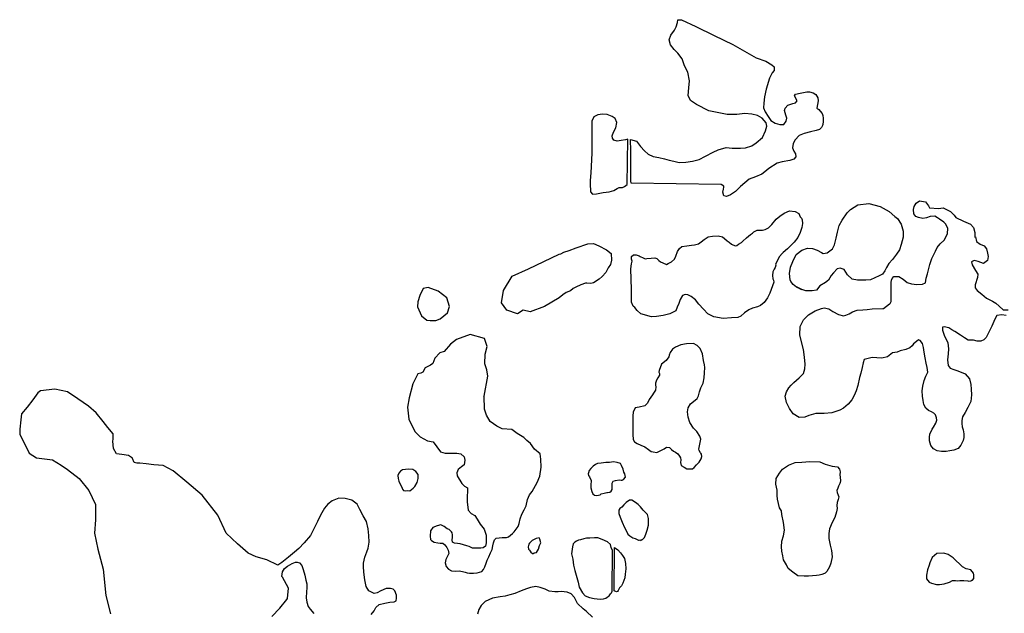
# Model space of a CAD drawing. Extents: x 207100 to 288932, y 751748 to 816283.
# Tile 6 of 7: x 257666 to 275080, y 805782 to 816283. Entities that reach past the tile are written whole.
import ezdxf

# ---------------------------------------------------------------- set-up
doc = ezdxf.new("R2010")
doc.units = 0
doc.header["$LTSCALE"] = 800
doc.layers.add('WETLANDS', color=3, linetype='CONTINUOUS')

msp = doc.modelspace()

# ---------------------------------------------------------------- linework, layer by layer
at = {"layer": 'WETLANDS', "color": 0}
for points in [[(270074, 813365), (268481, 813392), (268477, 813430), (268476, 813523), (268472, 813961), (268469, 814163), (268577, 814132), (268647, 814042), (268714, 813962), (268780, 813905), (268871, 813861), (268970, 813843), (269068, 813819), (269154, 813799), (269234, 813778), (269327, 813758), (269445, 813765), (269568, 813779), (269685, 813808), (269793, 813866), (269929, 813941), (270022, 813983), (270162, 814021), (270268, 814011), (270415, 814010), (270504, 814016), (270615, 814051), (270693, 814103), (270804, 814201), (270859, 814314), (270879, 814400), (270867, 814461), (270797, 814543), (270718, 814586), (270614, 814611), (270490, 814621), (270347, 814607), (270178, 814606), (269855, 814669), (269639, 814780), (269529, 814855), (269491, 814942), (269500, 815080), (269512, 815199), (269481, 815355), (269425, 815468), (269380, 815588), (269304, 815689), (269244, 815755), (269178, 815836), (269152, 815927), (269182, 816010), (269246, 816100), (269274, 816156), (269302, 816235), (269304, 816278), (269373, 816283), (269624, 816161), (269946, 816005), (270281, 815841), (270693, 815608), (270862, 815547), (270968, 815484), (271011, 815446), (271008, 815386), (270974, 815340), (270926, 815250), (270869, 815055), (270841, 814917), (270827, 814807), (270824, 814725), (270852, 814651), (270906, 814569), (270951, 814502), (271026, 814450), (271109, 814426), (271178, 814430), (271223, 814488), (271233, 814541), (271219, 814592), (271194, 814678), (271205, 814716), (271252, 814771), (271339, 814798), (271385, 814814), (271416, 814848), (271369, 814938), (271387, 814968), (271471, 814984), (271588, 815005), (271633, 815005), (271698, 814990), (271744, 814961), (271783, 814900), (271790, 814847), (271779, 814783), (271767, 814720), (271799, 814692), (271823, 814663), (271857, 814622), (271870, 814588), (271878, 814538), (271878, 814506), (271876, 814480), (271869, 814429), (271863, 814411), (271848, 814376), (271814, 814340), (271754, 814321), (271653, 814297), (271543, 814267), (271450, 814234), (271379, 814159), (271344, 814095), (271334, 814016), (271355, 813959), (271385, 813909), (271395, 813856), (271357, 813818), (271285, 813790), (271149, 813767), (271065, 813745), (270914, 813650), (270842, 813589), (270789, 813549), (270682, 813503), (270567, 813460), (270415, 813334), (270324, 813241), (270235, 813184), (270165, 813157), (270122, 813164), (270102, 813234), (270114, 813285), (270119, 813318), (270122, 813340)], [(268412, 813368), (268424, 814167), (268381, 814160), (268302, 814146), (268234, 814131), (268177, 814151), (268153, 814185), (268147, 814229), (268167, 814293), (268212, 814367), (268229, 814465), (268199, 814535), (268144, 814571), (268054, 814608), (267974, 814612), (267894, 814599), (267818, 814562), (267786, 814488), (267785, 814318), (267787, 813924), (267770, 813575), (267755, 813441), (267757, 813346), (267763, 813277), (267763, 813237), (267797, 813198), (267868, 813200), (267988, 813223), (268089, 813240), (268177, 813264), (268231, 813298), (268271, 813315), (268326, 813317), (268363, 813330)], [(271496, 811510), (271406, 811552), (271344, 811596), (271304, 811653), (271292, 811681), (271291, 811682), (271284, 811790), (271297, 811903), (271339, 812003), (271400, 812129), (271500, 812206), (271598, 812241), (271685, 812238), (271770, 812207), (271846, 812163), (271875, 812147), (271947, 812159), (272039, 812227), (272075, 812299), (272104, 812417), (272130, 812525), (272159, 812641), (272211, 812739), (272300, 812864), (272358, 812928), (272490, 813005), (272687, 813029), (272882, 812981), (273041, 812890), (273147, 812803), (273190, 812763), (273257, 812668), (273291, 812540), (273289, 812434), (273255, 812308), (273225, 812211), (273172, 812133), (273101, 812041), (273040, 811968), (272998, 811901), (272966, 811839), (272925, 811782), (272868, 811749), (272716, 811682), (272630, 811677), (272563, 811676), (272482, 811675), (272387, 811694), (272308, 811768), (272250, 811864), (272177, 811886), (272122, 811875), (272057, 811806), (272018, 811755), (271972, 811677), (271917, 811632), (271817, 811576), (271758, 811497), (271683, 811484), (271571, 811486), (271498, 811510), (271414, 811553)], [(270934, 811447), (270890, 811361), (270832, 811282), (270768, 811226), (270715, 811201), (270628, 811181), (270560, 811149), (270483, 811100), (270418, 811041), (270365, 811014), (270257, 811011), (270108, 810996), (269943, 811024), (269835, 811081), (269759, 811163), (269680, 811252), (269618, 811325), (269541, 811386), (269482, 811413), (269434, 811420), (269389, 811403), (269350, 811331), (269322, 811264), (269295, 811198), (269270, 811135), (269165, 811080), (269044, 811051), (268930, 811033), (268839, 811028), (268653, 811078), (268586, 811139), (268544, 811192), (268519, 811214), (268489, 811287), (268488, 811507), (268476, 811878), (268488, 811961), (268496, 812013), (268487, 812044), (268486, 812094), (268520, 812122), (268571, 812124), (268620, 812105), (268641, 812092), (268692, 812072), (268728, 812055), (268755, 812056), (268834, 812064), (268897, 812070), (268937, 812056), (268970, 812025), (268998, 811997), (269041, 811980), (269105, 811954), (269134, 811967), (269197, 812000), (269249, 812048), (269272, 812098), (269302, 812180), (269336, 812238), (269378, 812272), (269463, 812282), (269547, 812294), (269599, 812300), (269670, 812319), (269717, 812352), (269773, 812395), (269842, 812439), (269920, 812456), (270022, 812459), (270094, 812441), (270132, 812414), (270179, 812371), (270214, 812347), (270257, 812311), (270319, 812283), (270351, 812289), (270380, 812310), (270432, 812343), (270455, 812365), (270523, 812424), (270590, 812485), (270624, 812507), (270653, 812529), (270662, 812534), (270708, 812560), (270802, 812562), (270850, 812573), (270908, 812600), (270971, 812660), (271046, 812756), (271111, 812806), (271188, 812861), (271279, 812899), (271381, 812892), (271444, 812857), (271471, 812798), (271494, 812771), (271505, 812742), (271512, 812677), (271501, 812605), (271487, 812574), (271467, 812516), (271431, 812430), (271366, 812347), (271302, 812286), (271248, 812229), (271170, 812162), (271166, 812160), (271150, 812147), (271103, 812094), (271036, 811959), (271040, 811938), (271030, 811897), (271010, 811869), (270986, 811821), (270983, 811759), (270988, 811696), (270998, 811676), (271006, 811637)], [(267209, 811362), (266949, 811208), (266695, 811113), (266568, 811145), (266473, 811081), (266283, 811145), (266188, 811272), (266220, 811494), (266378, 811747), (266664, 811874), (267210, 812132), (267234, 812140), (267289, 812169), (267382, 812197), (267510, 812246), (267715, 812319), (267812, 812323), (267910, 812284), (268046, 812211), (268129, 812146), (268133, 812027), (268116, 811953), (268076, 811895), (268033, 811808), (267968, 811741), (267912, 811692), (267813, 811625), (267768, 811618), (267696, 811621), (267672, 811619), (267588, 811591), (267502, 811554), (267455, 811527), (267406, 811485), (267332, 811457), (267273, 811417)], [(265230, 811100), (265265, 811211), (265218, 811365), (265067, 811483), (264893, 811544), (264800, 811526), (264745, 811403), (264708, 811293), (264703, 811205), (264772, 811045), (264869, 810969), (264928, 810964), (265027, 810963), (265103, 810989)], [(269713, 808864), (269695, 808918), (269644, 808998), (269586, 809059), (269521, 809157), (269490, 809254), (269476, 809343), (269486, 809418), (269529, 809485), (269583, 809529), (269646, 809581), (269672, 809628), (269688, 809702), (269711, 809772), (269752, 809853), (269770, 809947), (269780, 810038), (269781, 810130), (269775, 810175), (269775, 810176), (269763, 810254), (269744, 810373), (269700, 810469), (269647, 810522), (269581, 810555), (269457, 810548), (269359, 810530), (269263, 810489), (269211, 810456), (269172, 810397), (269154, 810351), (269146, 810319), (269098, 810253), (269015, 810190), (268976, 810075), (268973, 810049), (268983, 810026), (268981, 809994), (268950, 809945), (268927, 809904), (268914, 809851), (268912, 809817), (268918, 809789), (268909, 809729), (268876, 809676), (268856, 809645), (268801, 809563), (268770, 809500), (268720, 809454), (268625, 809431), (268553, 809416), (268515, 809338), (268510, 809277), (268510, 809212), (268508, 809077), (268510, 808942), (268514, 808856), (268539, 808813), (268585, 808785), (268653, 808756), (268722, 808728), (268789, 808679), (268834, 808646), (268867, 808636), (268933, 808628), (268994, 808658), (269064, 808693), (269106, 808719), (269156, 808714), (269195, 808682), (269228, 808651), (269262, 808634), (269304, 808603), (269337, 808563), (269354, 808534), (269359, 808494), (269354, 808449), (269367, 808397), (269420, 808368), (269465, 808339), (269564, 808336), (269594, 808364), (269638, 808410), (269684, 808454), (269718, 808517), (269730, 808556), (269726, 808598), (269710, 808617), (269707, 808623), (269685, 808660), (269677, 808683)], [(268161, 808119), (268203, 808129), (268270, 808143), (268306, 808139), (268322, 808137), (268348, 808147), (268380, 808189), (268366, 808248), (268351, 808279), (268341, 808333), (268310, 808395), (268290, 808432), (268233, 808452), (268170, 808460), (268097, 808447), (268030, 808448), (267950, 808436), (267887, 808430), (267852, 808412), (267808, 808383), (267769, 808344), (267740, 808307), (267726, 808267), (267721, 808248), (267727, 808220), (267746, 808198), (267772, 808130), (267768, 808048), (267767, 808000), (267784, 807939), (267805, 807895), (267830, 807871), (267872, 807866), (267933, 807880), (267948, 807896), (267951, 807898), (268006, 807909), (268049, 807916), (268063, 807921), (268101, 807924), (268125, 807945), (268142, 807972), (268146, 807978), (268144, 808005), (268144, 808031), (268145, 808081)], [(271615, 806437), (271539, 806438), (271428, 806447), (271341, 806507), (271260, 806574), (271227, 806641), (271174, 806726), (271161, 806799), (271143, 806879), (271137, 806960), (271147, 807057), (271175, 807154), (271191, 807253), (271174, 807388), (271147, 807531), (271137, 807595), (271104, 807650), (271089, 807724), (271068, 807801), (271061, 807864), (271062, 807963), (271037, 808067), (271047, 808169), (271102, 808263), (271155, 808332), (271265, 808400), (271379, 808449), (271497, 808456), (271641, 808465), (271816, 808462), (271910, 808420), (272035, 808385), (272128, 808371), (272167, 808334), (272177, 808284), (272171, 808231), (272176, 808191), (272182, 808128), (272180, 808097), (272172, 808079), (272145, 808031), (272134, 807997), (272120, 807952), (272125, 807917), (272144, 807874), (272152, 807843), (272141, 807793), (272124, 807743), (272120, 807688), (272125, 807637), (272115, 807574), (272081, 807474), (272034, 807389), (271991, 807276), (271974, 807191), (271977, 807108), (272003, 806988), (272024, 806895), (272036, 806780), (272014, 806666), (271991, 806606), (271943, 806524), (271911, 806491), (271900, 806488), (271898, 806486), (271852, 806470), (271806, 806459), (271758, 806448)], [(264567, 807948), (264626, 807995), (264653, 808023), (264698, 808094), (264714, 808167), (264712, 808236), (264673, 808289), (264621, 808324), (264544, 808334), (264435, 808321), (264402, 808296), (264370, 808261), (264355, 808217), (264357, 808165), (264371, 808117), (264404, 808053), (264424, 808015), (264439, 807975), (264453, 807956), (264493, 807949), (264517, 807954)], [(268645, 807072), (268681, 807088), (268717, 807120), (268741, 807182), (268763, 807254), (268788, 807338), (268789, 807460), (268769, 807532), (268695, 807608), (268646, 807664), (268606, 807706), (268558, 807743), (268491, 807786), (268452, 807786), (268393, 807742), (268350, 807703), (268317, 807662), (268280, 807638), (268264, 807605), (268262, 807546), (268284, 807483), (268307, 807421), (268320, 807392), (268365, 807300), (268401, 807233), (268421, 807184), (268457, 807150), (268509, 807118), (268553, 807104), (268609, 807078), (268624, 807078), (268683, 807085)], [(266807, 806857), (266843, 806918), (266859, 806979), (266882, 807028), (266864, 807093), (266853, 807117), (266800, 807105), (266729, 807069), (266685, 807024), (266669, 807006), (266657, 806960), (266665, 806917), (266685, 806899), (266705, 806862), (266736, 806837), (266748, 806838), (266767, 806849), (266778, 806853)], [(268146, 806172), (268153, 806893), (268129, 806945), (268114, 807001), (268061, 807044), (267970, 807088), (267890, 807114), (267835, 807119), (267751, 807113), (267691, 807109), (267644, 807102), (267586, 807082), (267550, 807075), (267514, 807059), (267484, 807042), (267457, 807011), (267444, 806956), (267428, 806835), (267447, 806738), (267463, 806631), (267487, 806537), (267519, 806418), (267543, 806334), (267562, 806242), (267619, 806142), (267666, 806089), (267746, 806062), (267828, 806046), (267880, 806038), (267941, 806032), (267990, 806035), (268033, 806050), (268055, 806067), (268089, 806090), (268116, 806124), (268134, 806141)], [(268181, 806179), (268188, 806945), (268244, 806902), (268293, 806852), (268326, 806806), (268360, 806754), (268382, 806664), (268386, 806567), (268376, 806477), (268370, 806409), (268336, 806313), (268307, 806269), (268276, 806234), (268253, 806188), (268239, 806170), (268221, 806159)], [(274539, 806396), (274542, 806461), (274536, 806490), (274489, 806551), (274406, 806569), (274340, 806605), (274290, 806655), (274227, 806711), (274177, 806763), (274086, 806822), (274009, 806848), (273885, 806840), (273806, 806768), (273766, 806674), (273751, 806633), (273719, 806550), (273705, 806458), (273706, 806389), (273751, 806332), (273792, 806314), (273880, 806292), (273934, 806293), (274018, 806305), (274110, 806335), (274163, 806364), (274217, 806365), (274260, 806356), (274293, 806365), (274329, 806361), (274367, 806362), (274435, 806354), (274455, 806352), (274488, 806357), (274507, 806366), (274515, 806370)]]:
    msp.add_lwpolyline(points, close=True, dxfattribs=at)
for points in [[(275114, 811050), (275039, 811060), (274949, 811047), (274910, 810985), (274857, 810864), (274798, 810742), (274761, 810660), (274719, 810620), (274663, 810598), (274603, 810595), (274534, 810611), (274444, 810612), (274377, 810654), (274307, 810702), (274203, 810765), (274150, 810799), (274097, 810831), (274015, 810851), (273985, 810841), (273989, 810792), (274018, 810702), (274079, 810566), (274093, 810463), (274088, 810372), (274076, 810267), (274089, 810168), (274122, 810118), (274190, 810095), (274261, 810074), (274386, 810016), (274463, 809932), (274487, 809829), (274497, 809745), (274501, 809649), (274491, 809528), (274433, 809420), (274388, 809334), (274339, 809255), (274331, 809193), (274332, 809142), (274336, 809080), (274353, 809025), (274362, 808957), (274366, 808891), (274354, 808839), (274311, 808754), (274263, 808699), (274185, 808666), (274119, 808656), (274052, 808644), (273969, 808645), (273890, 808658), (273827, 808693), (273783, 808753), (273760, 808832), (273755, 808900), (273763, 808949), (273806, 809037), (273829, 809072), (273868, 809147), (273886, 809197), (273882, 809239), (273861, 809290), (273831, 809320), (273792, 809343), (273742, 809367), (273693, 809413), (273657, 809474), (273643, 809545), (273633, 809624), (273627, 809719), (273638, 809800), (273660, 809898), (273690, 809975), (273729, 810046), (273714, 810132), (273697, 810206), (273683, 810299), (273663, 810402), (273652, 810484), (273633, 810552), (273594, 810610), (273563, 810617), (273529, 810592), (273472, 810549), (273451, 810515), (273410, 810476), (273337, 810446), (273238, 810424), (273188, 810404), (273102, 810391), (273012, 810317), (272913, 810298), (272824, 810300), (272745, 810308), (272673, 810289), (272602, 810271), (272584, 810211), (272566, 810131), (272541, 810032), (272522, 809951), (272490, 809813), (272460, 809719), (272425, 809636), (272383, 809559), (272319, 809479), (272236, 809410), (272172, 809378), (272032, 809329), (271892, 809315), (271807, 809318), (271747, 809316), (271626, 809283), (271552, 809250), (271454, 809244), (271347, 809308), (271281, 809404), (271231, 809510), (271202, 809622), (271229, 809699), (271269, 809771), (271313, 809819), (271360, 809867), (271450, 809946), (271531, 810025), (271555, 810104), (271558, 810189), (271546, 810311), (271529, 810446), (271484, 810629), (271463, 810710), (271468, 810858), (271528, 810971), (271616, 811064), (271737, 811133), (271850, 811176), (271892, 811184), (271977, 811169), (272050, 811123), (272145, 811070), (272237, 811044), (272280, 811054), (272334, 811082), (272397, 811114), (272479, 811143), (272578, 811150), (272653, 811158), (272744, 811169), (272932, 811172), (272941, 811172), (273051, 811255), (273063, 811262), (273078, 811295), (273079, 811308), (273081, 811323), (273080, 811388), (273079, 811426), (273080, 811473), (273080, 811533), (273080, 811565), (273079, 811591), (273079, 811594), (273081, 811631), (273085, 811674), (273094, 811706), (273124, 811738), (273213, 811740), (273294, 811691), (273365, 811633), (273441, 811612), (273534, 811599), (273636, 811602), (273686, 811628), (273701, 811712), (273723, 811788), (273764, 811954), (273800, 812060), (273866, 812190), (273895, 812254), (273948, 812320), (274015, 812380), (274078, 812496), (274080, 812592), (274038, 812673), (274008, 812703), (273936, 812757), (273896, 812776), (273850, 812805), (273768, 812804), (273706, 812779), (273642, 812763), (273564, 812782), (273513, 812803), (273483, 812849), (273475, 812928), (273486, 812978), (273501, 813010), (273521, 813039), (273580, 813077), (273684, 813059), (273742, 812990), (273760, 812956), (273917, 812945), (274000, 812956), (274131, 812889), (274194, 812822), (274225, 812786), (274357, 812720), (274481, 812666), (274535, 812605), (274561, 812516), (274558, 812437), (274573, 812442), (274589, 812358), (274653, 812314), (274727, 812282), (274763, 812232), (274784, 812152), (274795, 812096), (274785, 812021), (274711, 811967), (274668, 811988), (274618, 812005), (274550, 812022), (274498, 812002), (274514, 811946), (274568, 811848), (274615, 811783), (274607, 811724), (274567, 811590), (274566, 811539), (274603, 811494), (274683, 811427), (274768, 811358), (274872, 811304), (274933, 811268), (274988, 811217), (275061, 811152), (275146, 811152)], [(265876, 809612), (265878, 809622), (265948, 809978), (265926, 810091), (265890, 810194), (265899, 810367), (265932, 810500), (265887, 810641), (265632, 810713), (265390, 810627), (265284, 810540), (265173, 810415), (265099, 810387), (265010, 810298), (264974, 810202), (264929, 810172), (264839, 810127), (264799, 810046), (264763, 810031), (264706, 810019), (264621, 809841), (264553, 809592), (264523, 809427), (264548, 809218), (264653, 808999), (264751, 808901), (264876, 808835), (264979, 808816), (265109, 808636), (265193, 808612), (265253, 808612), (265337, 808612), (265397, 808612), (265469, 808600), (265529, 808551), (265541, 808491), (265529, 808407), (265481, 808371), (265421, 808323), (265398, 808266), (265406, 808211), (265486, 808078), (265532, 808031), (265584, 808003), (265587, 807942), (265583, 807847), (265578, 807753), (265600, 807604), (265650, 807550), (265717, 807510), (265757, 807450), (265810, 807360), (265883, 807272), (265919, 807164), (265917, 807029), (265904, 806972), (265862, 806938), (265824, 806933), (265736, 806933), (265672, 806933), (265613, 806962), (265572, 806978), (265516, 806995), (265458, 807011), (265410, 807018), (265357, 807022), (265318, 807040), (265317, 807083), (265322, 807122), (265319, 807170), (265314, 807206), (265301, 807224), (265264, 807267), (265229, 807277), (265176, 807317), (265114, 807346), (265048, 807330), (264974, 807298), (264932, 807241), (264925, 807148), (264934, 807089), (264950, 807070), (264997, 807039), (265059, 807026), (265103, 807025), (265151, 807022), (265183, 806995), (265218, 806945), (265243, 806897), (265257, 806837), (265232, 806792), (265201, 806736), (265194, 806677), (265208, 806607), (265248, 806564), (265302, 806533), (265369, 806526), (265438, 806531), (265498, 806521), (265547, 806511), (265582, 806500), (265621, 806489), (265695, 806493), (265757, 806498), (265838, 806519), (265869, 806558), (265895, 806605), (265918, 806671), (265932, 806719), (265966, 806778), (265991, 806852), (266020, 806912), (266033, 806977), (266047, 807027), (266065, 807083), (266095, 807109), (266144, 807116), (266199, 807125), (266239, 807121), (266274, 807122), (266310, 807133), (266346, 807162), (266382, 807196), (266411, 807224), (266480, 807320), (266501, 807368), (266516, 807453), (266547, 807536), (266591, 807612), (266624, 807685), (266649, 807797), (266684, 807876), (266727, 807936), (266790, 808043), (266819, 808093), (266867, 808205), (266890, 808367), (266883, 808507), (266869, 808603), (266772, 808687), (266701, 808788), (266633, 808839), (266581, 808893), (266466, 808960), (266370, 809033), (266202, 809045), (266106, 809093), (265986, 809177), (265925, 809285), (265889, 809393), (265878, 809622)], [(263881, 805760), (263936, 805823), (263965, 805885), (264021, 805937), (264126, 805959), (264213, 805976), (264287, 805987), (264326, 806002), (264332, 806052), (264330, 806103), (264302, 806177), (264271, 806211), (264226, 806220), (264148, 806219), (264053, 806177), (263989, 806146), (263935, 806135), (263843, 806180), (263792, 806256), (263772, 806374), (263754, 806512), (263746, 806612), (263748, 806669), (263773, 806776), (263806, 806871), (263827, 806936), (263847, 807039), (263842, 807160), (263829, 807276), (263797, 807404), (263740, 807506), (263680, 807621), (263632, 807713), (263540, 807784), (263420, 807815), (263308, 807819), (263191, 807772), (263114, 807715), (263057, 807643), (262986, 807517), (262936, 807406), (262911, 807356), (262871, 807279), (262807, 807158), (262697, 807030), (262603, 806928), (262525, 806863), (262423, 806772), (262302, 806678), (262232, 806631), (262039, 806729), (261848, 806778), (261704, 806844), (261521, 807009), (261320, 807201), (261169, 807515), (260891, 807874), (260623, 808100), (260378, 808304), (260204, 808398), (260036, 808408), (259904, 808425), (259791, 808439), (259738, 808439), (259693, 808447), (259663, 808520), (259659, 808527), (259589, 808576), (259472, 808590), (259381, 808603), (259324, 808700), (259313, 808829), (259318, 808862), (259321, 808955), (259226, 809067), (259145, 809176), (259020, 809326), (258883, 809447), (258692, 809576), (258511, 809701), (258288, 809746), (258035, 809719), (257984, 809679), (257901, 809560), (257801, 809426), (257696, 809313), (257684, 809203), (257670, 809037), (257666, 808951), (257833, 808614), (257964, 808530), (258245, 808498), (258398, 808402), (258512, 808323), (258716, 808169), (258889, 807956), (259004, 807706), (259007, 807433), (258988, 807201), (259050, 806916), (259145, 806561), (259188, 806096), (259272, 805775)], [(262128, 805728), (262269, 805872), (262393, 806026), (262404, 806042), (262422, 806229), (262313, 806421), (262302, 806434), (262315, 806515), (262351, 806572), (262400, 806617), (262485, 806662), (262545, 806684), (262576, 806688), (262612, 806676), (262658, 806629), (262679, 806554), (262711, 806455), (262728, 806370), (262742, 806306), (262744, 806232), (262737, 806160), (262733, 806058), (262746, 805980), (262766, 805900), (262806, 805856), (262867, 805779)], [(267795, 805713), (267690, 805815), (267633, 805863), (267532, 805958), (267500, 806015), (267479, 806059), (267418, 806126), (267347, 806157), (267245, 806166), (267190, 806162), (267130, 806164), (267033, 806176), (266960, 806209), (266873, 806240), (266797, 806254), (266701, 806240), (266628, 806215), (266536, 806178), (266422, 806130), (266333, 806107), (266254, 806086), (266164, 806071), (266027, 806048), (265900, 805989), (265827, 805917), (265787, 805852), (265765, 805766)]]:
    msp.add_lwpolyline(points, dxfattribs=at)

doc.saveas('drawing.dxf')
